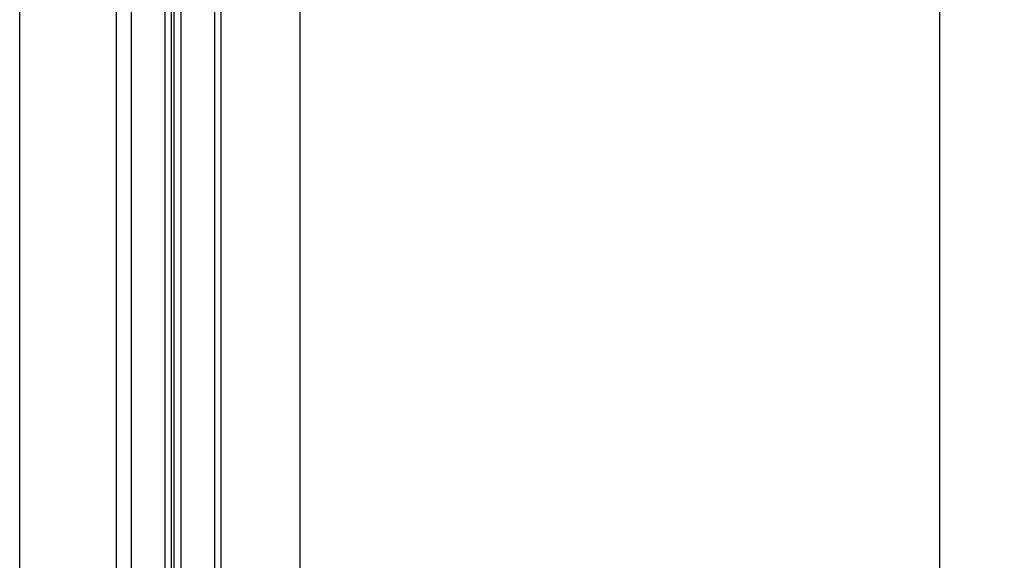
# Model space of a CAD drawing. Header units: inches. Extents: x 218.9 to 312.4, y 214.8 to 247.8.
# Tile 159 of 256: x 259.7 to 261.5, y 222.3 to 223.3. Entities that reach past the tile are written whole.
import ezdxf

# ---------------------------------------------------------------- set-up
doc = ezdxf.new("R2010")
doc.units = ezdxf.units.IN
doc.header["$LTSCALE"] = 0.25
doc.header["$MEASUREMENT"] = 0
doc.layers.add('ANNOTATIONS', color=1, linetype='Continuous')
doc.layers.add('MOTOR RH', color=7, linetype='Continuous')
doc.styles.add('ARIAL', font='arial.ttf', dxfattribs={"height": 0.09375})
doc.dimstyles.new('STANDARD$0', dxfattribs={"dimtxt": 0.09375, "dimasz": 0.09375, "dimexe": 0.03125, "dimexo": 0.046875, "dimgap": 0.09, "dimtad": 0, "dimtih": 1, "dimtoh": 1, "dimdec": 4, "dimzin": 0, "dimdsep": 46, "dimtxsty": 'ARIAL', "dimcen": 0.09, "dimadec": 0, "dimazin": 0, "dimtfac": 1, "dimtdec": 4, "dimtofl": 0, "dimtmove": 0, "dimatfit": 1, "dimfxl": 1, "dimtolj": 1, "dimtzin": 0, "dimarcsym": 0})

# ---------------------------------------------------------------- blocks, each defined once
blk = doc.blocks.new('*D144')
at = {"layer": 'ANNOTATIONS', "color": 0, "lineweight": -2, "transparency": 16777216}
for p, q in [((259.8236, 223.4151), (261.4495, 223.4151)), ((261.4182, 223.3214), (261.4182, 222.1325)), ((261.4182, 220.5089), (261.4182, 221.6977)), ((259.8404, 220.4151), (261.4495, 220.4151))]:
    blk.add_line(p, q, dxfattribs=at)
at = {"layer": 'ANNOTATIONS', "color": 0, "transparency": 16777216}
for points in [[(261.4026, 223.3214), (261.4338, 223.3214), (261.4182, 223.4151)], [(261.4026, 220.5089), (261.4338, 220.5089), (261.4182, 220.4151)]]:
    blk.add_solid(points, dxfattribs=at)
at = {"layer": 'defpoints', "color": 0, "transparency": 16777216}
for p in [(259.7768, 223.4151), (259.7935, 220.4151), (261.4182, 220.4151)]:
    blk.add_point(p, dxfattribs=at)
at = {"layer": 'ANNOTATIONS', "color": 0, "transparency": 16777216, "insert": (261.4182, 221.9151), "char_height": 0.09375, "attachment_point": 5, "style": 'ARIAL'}
blk.add_mtext('\\A1;OPENING \\PHEIGHT', dxfattribs=at)

msp = doc.modelspace()

# ---------------------------------------------------------------- linework, layer by layer
at = {"layer": 'MOTOR RH'}
for p, q in [((259.7299, 220.41511), (259.7299, 226.02602)), ((259.90724, 223.90074), (259.90717, 220.41511)), ((259.93458, 223.90074), (259.9351, 220.41511)), ((259.99646, 223.90074), (259.99639, 220.91219)), ((260.24396, 223.79136), (260.24396, 220.41511)), ((260.00865, 220.94942), (260.00872, 223.52574)), ((260.01352, 220.94942), (260.01359, 223.52574)), ((260.02583, 223.52574), (260.02576, 220.9122)), ((260.08771, 223.52574), (260.08764, 220.41511)), ((260.09943, 223.52574), (260.09936, 220.41511))]:
    msp.add_line(p, q, dxfattribs=at)

# ---------------------------------------------------------------- dimensions: what is measured, and where the dimension line sits
at = {"layer": 'ANNOTATIONS'}
dim = msp.add_linear_dim(base=(261.41822, 220.41511), p1=(259.77677, 223.41511), p2=(259.79352, 220.41511), angle=90, text='OPENING \\PHEIGHT', dimstyle='STANDARD$0', dxfattribs=at)
dim.commit()
dim.dimension.update_dxf_attribs({"geometry": '*D144', "text_midpoint": (261.41822, 221.91511)})

doc.saveas('drawing.dxf')
